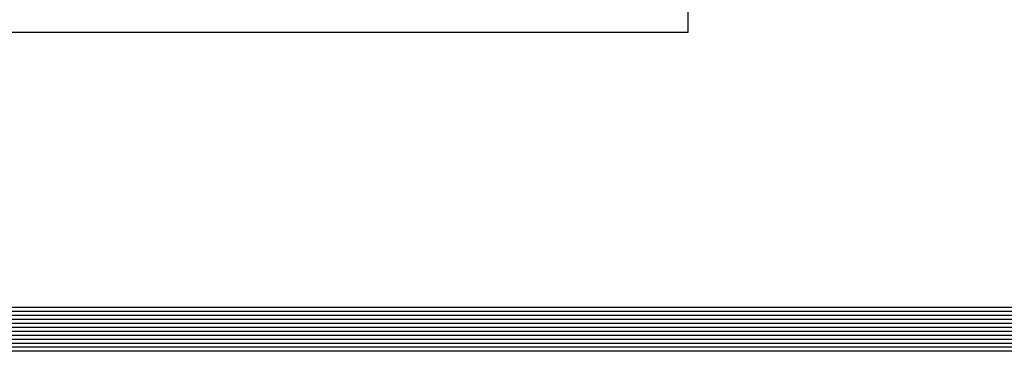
# Model space of a CAD drawing. Header units: millimetres. Extents: x 31969 to 285678, y -69766 to -1123.
# Tile 16 of 174: x 141727 to 144202, y -21872 to -21038. Entities that reach past the tile are written whole.
import ezdxf

# ---------------------------------------------------------------- set-up
doc = ezdxf.new("R2010")
doc.units = ezdxf.units.MM
doc.layers.add('a-pomocnicza', color=42, linetype='Continuous', plot=False)
doc.layers.add('a-ramka', color=7, linetype='Continuous')

msp = doc.modelspace()

# ---------------------------------------------------------------- linework, layer by layer
at = {"layer": 'a-pomocnicza', "ltscale": 100}
for points in [[(138394.13, -1122.76), (161199.31, -1122.76), (161199.31, -21871.78), (138394.13, -21871.78)], [(138404.13, -1132.76), (161189.31, -1132.76), (161189.31, -21861.78), (138404.13, -21861.78)], [(138414.13, -1142.76), (161179.31, -1142.76), (161179.31, -21851.78), (138414.13, -21851.78)], [(138424.13, -1152.76), (161169.31, -1152.76), (161169.31, -21841.78), (138424.13, -21841.78)], [(138434.13, -1162.76), (161159.31, -1162.76), (161159.31, -21831.78), (138434.13, -21831.78)], [(138444.13, -1172.76), (161149.31, -1172.76), (161149.31, -21821.78), (138444.13, -21821.78)], [(138454.13, -1182.76), (161139.31, -1182.76), (161139.31, -21811.78), (138454.13, -21811.78)], [(138464.13, -1192.76), (161129.31, -1192.76), (161129.31, -21801.78), (138464.13, -21801.78)], [(138474.13, -1202.76), (161119.31, -1202.76), (161119.31, -21791.78), (138474.13, -21791.78)], [(138484.13, -1212.76), (161109.31, -1212.76), (161109.31, -21781.78), (138484.13, -21781.78)], [(138494.13, -1222.76), (161099.31, -1222.76), (161099.31, -21771.78), (138494.13, -21771.78)], [(138504.13, -1232.76), (161089.31, -1232.76), (161089.31, -21761.78), (138504.13, -21761.78)]]:
    msp.add_lwpolyline(points, close=True, dxfattribs=at)
at = {"layer": 'a-ramka', "ltscale": 0.5, "elevation": -38205}
msp.add_lwpolyline([(143406.66, -21070.75), (140206.66, -21070.75), (140206.66, -19585.75), (143406.66, -19585.75)], close=True, dxfattribs=at)

doc.saveas('drawing.dxf')
